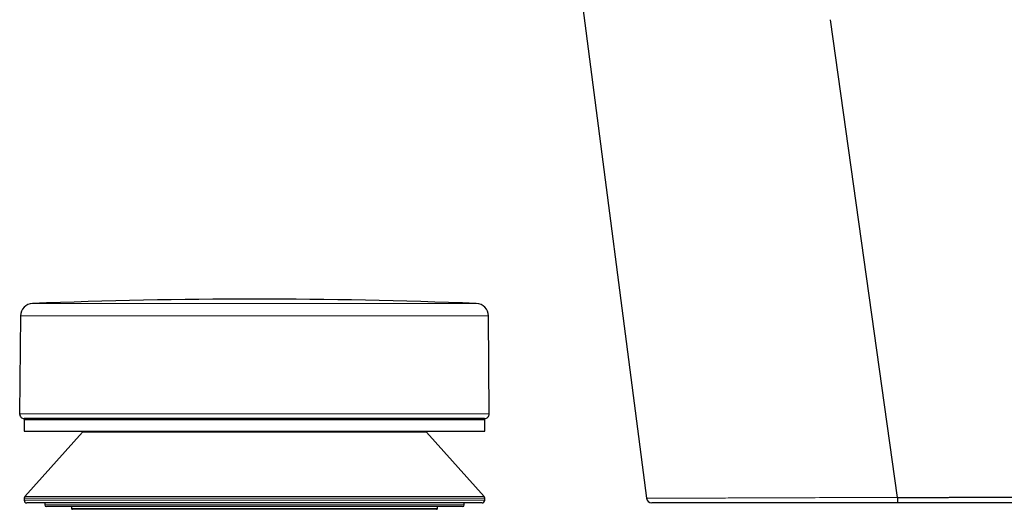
# Model space of a CAD drawing. Header units: millimetres. Extents: x 8 to 869, y 12 to 834.
# Tile 21 of 217: x 48 to 157, y 615 to 669. Entities that reach past the tile are written whole.
import ezdxf

# ---------------------------------------------------------------- set-up
doc = ezdxf.new("R2010")
doc.units = ezdxf.units.MM

msp = doc.modelspace()

# ---------------------------------------------------------------- linework, layer by layer
at = {"color": 7, "linetype": 'Continuous', "lineweight": 30}
for p, q in [((109.44, 680.05), (117.79, 615.89)), ((145.59, 615.97), (138.16, 668.83)), ((48.47, 636.05), (48.38, 625.22)), ((100.37, 625.22), (100.29, 636.05)), ((99.87, 624.71), (48.88, 624.71)), ((48.88, 624.61), (48.88, 623.31)), ((48.88, 624.61), (99.88, 624.61)), ((99.88, 623.31), (99.88, 624.61)), ((48.88, 623.31), (92.41, 623.31)), ((55.33, 623.21), (48.95, 616.09)), ((60.91, 623.21), (55.33, 623.21)), ((93.43, 623.21), (60.91, 623.21)), ((92.41, 623.31), (99.88, 623.31)), ((99.8, 616.09), (93.43, 623.21)), ((48.88, 615.89), (48.88, 615.66)), ((56.56, 615.36), (49.18, 615.36)), ((51.15, 615.36), (51.15, 615.16)), ((58.09, 614.96), (51.35, 614.96)), ((54.13, 614.96), (54.13, 614.76)), ((99.58, 615.36), (56.56, 615.36)), ((97.41, 614.96), (58.09, 614.96)), ((94.63, 614.76), (94.63, 614.96)), ((97.61, 615.16), (97.61, 615.36)), ((99.88, 615.66), (99.88, 615.89)), ((117.79, 615.89), (117.79, 615.89)), ((74.38, 614.66), (54.23, 614.66)), ((94.53, 614.66), (74.38, 614.66))]:
    msp.add_line(p, q, dxfattribs=at)
at = {"color": 252, "linetype": 'Continuous', "lineweight": 0}
for p, q in [((49.81, 637.44), (98.94, 637.44)), ((56.06, 636.05), (48.47, 636.05)), ((100.29, 636.05), (56.06, 636.05)), ((48.38, 625.22), (56, 625.22)), ((56, 625.22), (100.37, 625.22)), ((48.95, 616.09), (99.8, 616.09)), ((99.88, 615.89), (48.88, 615.89)), ((48.88, 615.66), (56.35, 615.66)), ((51.15, 615.16), (57.95, 615.16)), ((56.35, 615.66), (99.88, 615.66)), ((57.95, 615.16), (97.61, 615.16)), ((54.13, 614.76), (74.38, 614.76)), ((74.38, 614.76), (94.63, 614.76))]:
    msp.add_line(p, q, dxfattribs=at)
at = {"color": 252, "linetype": 'Continuous', "lineweight": 0, "flags": 128}
msp.add_lwpolyline([(117.79, 615.89), (117.79, 615.89), (117.79, 615.89), (117.81, 615.89), (117.84, 615.89), (117.89, 615.89), (117.94, 615.89), (118.02, 615.89), (118.11, 615.89), (118.19, 615.89), (118.28, 615.89), (118.38, 615.89), (118.49, 615.89), (118.63, 615.89), (118.8, 615.89), (118.97, 615.89), (119.16, 615.89), (119.36, 615.89), (119.58, 615.89), (119.77, 615.89), (119.98, 615.89), (120.2, 615.89), (120.42, 615.89), (120.66, 615.9), (120.91, 615.9), (121.2, 615.9), (121.5, 615.9), (121.78, 615.9), (122.07, 615.9), (122.38, 615.9), (122.69, 615.9), (122.98, 615.9), (123.27, 615.9), (123.58, 615.91), (123.89, 615.91), (124.25, 615.91), (124.61, 615.91), (124.98, 615.91), (125.36, 615.91), (125.79, 615.91), (126.23, 615.91), (126.53, 615.91), (126.83, 615.92), (127.13, 615.92), (127.44, 615.92), (127.84, 615.92), (128.25, 615.92), (128.66, 615.92), (129.09, 615.92), (129.51, 615.92), (129.95, 615.93), (130.36, 615.93), (130.78, 615.93), (131.2, 615.93), (131.63, 615.93), (132.06, 615.93), (132.5, 615.93), (132.82, 615.93), (133.14, 615.93), (133.46, 615.94), (133.79, 615.94), (134.22, 615.94), (134.67, 615.94), (135.11, 615.94), (135.56, 615.94), (136.01, 615.94), (136.46, 615.94), (136.96, 615.95), (137.46, 615.95), (137.96, 615.95), (138.46, 615.95), (138.97, 615.95), (139.48, 615.95), (140.04, 615.95), (140.6, 615.96), (141.17, 615.96), (141.74, 615.96), (142.32, 615.96), (142.89, 615.96), (143.49, 615.96), (144.09, 615.96), (144.46, 615.97), (144.84, 615.97), (145.21, 615.97), (145.59, 615.97), (145.59, 615.97), (145.59, 615.97)], dxfattribs=at)
at = {"color": 7, "linetype": 'Continuous', "lineweight": 30}
for centre, radius, start, end in [((74.38, 2.7), 635.21, 87.78371, 92.21629), ((49.87, 636.04), 1.4, 92.2163, 179.5562), ((98.89, 636.04), 1.4, 0.4438, 87.7837), ((48.88, 625.21), 0.5, 179.5562, 270), ((99.87, 625.21), 0.5, 270, 0.4438), ((49.18, 615.89), 0.3, 138.1897, 180), ((99.58, 615.89), 0.3, 0, 41.8103), ((49.18, 615.66), 0.3, 180, 270), ((51.35, 615.16), 0.2, 181, 270), ((97.41, 615.16), 0.2, 270, 359), ((99.58, 615.66), 0.3, 270, 0), ((118.38, 615.96), 0.6, 187.4207, 270), ((54.23, 614.76), 0.1, 180, 270), ((94.53, 614.76), 0.1, 270, 0)]:
    msp.add_arc(centre, radius, start, end, dxfattribs=at)
for points, knots in [([(145.59, 615.97), (145.69, 615.97), (145.96, 615.97), (146.39, 615.97), (146.9, 615.97), (147.41, 615.97), (147.91, 615.98), (148.42, 615.98), (148.93, 615.98), (149.44, 615.98), (149.95, 615.98), (150.46, 615.98), (150.97, 615.98), (151.48, 615.99), (151.99, 615.99), (152.5, 615.99), (153.01, 615.99), (153.52, 615.99), (154.03, 615.99), (154.53, 615.99), (155, 616), (155.42, 616), (155.79, 616), (156.17, 616), (156.58, 616), (157.03, 616), (157.52, 616), (158.01, 616.01), (158.49, 616.01), (158.96, 616.01), (159.43, 616.01), (159.9, 616.01), (160.36, 616.01), (160.81, 616.01), (161.26, 616.01), (161.71, 616.02), (162.11, 616.02), (162.47, 616.02), (162.79, 616.02), (163.11, 616.02), (163.42, 616.02), (163.73, 616.02), (164.03, 616.02), (164.33, 616.02), (164.66, 616.02), (165.01, 616.03), (165.39, 616.03), (165.76, 616.03), (166.13, 616.03), (166.49, 616.03), (166.84, 616.03), (167.18, 616.03), (167.51, 616.03), (167.84, 616.03), (168.16, 616.04), (168.47, 616.04), (168.74, 616.04), (168.99, 616.04), (169.21, 616.04), (169.42, 616.04), (169.63, 616.04), (169.85, 616.04), (170.07, 616.04), (170.29, 616.04), (170.51, 616.04), (170.74, 616.04), (170.98, 616.04), (171.2, 616.04), (171.41, 616.05), (171.62, 616.05), (171.8, 616.05), (171.97, 616.05), (172.11, 616.05), (172.25, 616.05), (172.39, 616.05), (172.51, 616.05), (172.64, 616.05), (172.78, 616.05), (172.9, 616.05), (172.98, 616.05), (173.05, 616.05), (173.1, 616.05), (173.16, 616.05), (173.22, 616.05), (173.28, 616.05), (173.32, 616.05), (173.35, 616.05), (173.38, 616.05), (173.4, 616.05), (173.4, 616.05), (173.4, 616.05), (173.4, 616.05)], [0, 0, 0, 0, 0.006979, 0.018761, 0.030543, 0.042325, 0.05414, 0.065956, 0.07777, 0.089808, 0.101847, 0.113884, 0.125957, 0.138031, 0.150104, 0.162404, 0.174705, 0.187005, 0.199344, 0.211683, 0.224021, 0.233371, 0.242722, 0.25208, 0.261438, 0.273893, 0.28635, 0.298806, 0.311303, 0.3238, 0.336297, 0.34872, 0.361144, 0.373567, 0.386031, 0.398496, 0.41096, 0.420292, 0.429624, 0.438964, 0.448304, 0.457497, 0.466689, 0.475889, 0.485089, 0.497336, 0.509584, 0.521831, 0.534119, 0.546408, 0.558696, 0.570913, 0.583132, 0.595349, 0.607608, 0.619868, 0.632128, 0.641308, 0.650488, 0.659676, 0.668864, 0.679292, 0.689721, 0.700161, 0.710601, 0.72328, 0.73596, 0.74864, 0.761368, 0.774097, 0.786825, 0.797632, 0.80844, 0.819247, 0.830084, 0.840922, 0.851759, 0.867058, 0.882366, 0.890989, 0.899613, 0.908244, 0.916875, 0.928371, 0.939869, 0.951366, 0.962899, 0.974434, 0.985968, 0.997453, 1, 1, 1, 1]), ([(145.59, 615.36), (145.37, 615.36), (144.93, 615.36), (144.27, 615.36), (143.61, 615.36), (142.98, 615.36), (142.38, 615.36), (141.82, 615.36), (141.25, 615.36), (140.69, 615.36), (140.12, 615.36), (139.56, 615.36), (139, 615.36), (138.43, 615.36), (137.87, 615.36), (137.32, 615.36), (136.76, 615.36), (136.21, 615.36), (135.66, 615.36), (135.12, 615.36), (134.57, 615.36), (134.05, 615.36), (133.53, 615.36), (133.04, 615.36), (132.55, 615.36), (132.06, 615.36), (131.58, 615.36), (131.1, 615.36), (130.63, 615.36), (130.16, 615.36), (129.7, 615.36), (129.24, 615.36), (128.79, 615.36), (128.35, 615.36), (127.91, 615.36), (127.48, 615.36), (127.06, 615.36), (126.67, 615.36), (126.33, 615.36), (126.02, 615.36), (125.71, 615.36), (125.4, 615.36), (125.08, 615.36), (124.76, 615.36), (124.44, 615.36), (124.13, 615.36), (123.83, 615.36), (123.5, 615.36), (123.16, 615.36), (122.8, 615.36), (122.45, 615.36), (122.16, 615.36), (121.94, 615.36), (121.76, 615.36), (121.6, 615.36), (121.42, 615.36), (121.23, 615.36), (121.04, 615.36), (120.86, 615.36), (120.67, 615.36), (120.5, 615.36), (120.32, 615.36), (120.15, 615.36), (119.99, 615.36), (119.84, 615.36), (119.67, 615.36), (119.5, 615.36), (119.31, 615.36), (119.15, 615.36), (119.02, 615.36), (118.91, 615.36), (118.83, 615.36), (118.76, 615.36), (118.69, 615.36), (118.63, 615.36), (118.58, 615.36), (118.53, 615.36), (118.48, 615.36), (118.45, 615.36), (118.42, 615.36), (118.4, 615.36), (118.39, 615.36), (118.38, 615.36), (118.38, 615.36), (118.38, 615.36)], [0, 0, 0, 0, 0.015709, 0.031417, 0.047159, 0.062901, 0.076501, 0.090102, 0.103702, 0.117353, 0.131004, 0.144655, 0.158464, 0.172274, 0.186083, 0.199946, 0.21381, 0.227672, 0.241663, 0.255653, 0.269668, 0.283683, 0.296862, 0.310042, 0.32322, 0.336446, 0.349674, 0.3629, 0.376193, 0.389486, 0.4028, 0.416115, 0.429498, 0.442883, 0.456266, 0.4697, 0.483135, 0.49657, 0.506949, 0.517329, 0.527719, 0.538109, 0.549683, 0.561258, 0.572831, 0.58444, 0.596049, 0.607657, 0.622732, 0.637807, 0.652917, 0.668027, 0.676167, 0.684308, 0.692454, 0.7006, 0.710686, 0.720773, 0.73087, 0.740968, 0.751538, 0.762109, 0.77268, 0.783279, 0.793879, 0.804478, 0.819873, 0.835267, 0.850702, 0.866137, 0.875838, 0.885539, 0.89525, 0.904961, 0.915003, 0.925045, 0.935098, 0.94515, 0.955704, 0.966259, 0.976812, 0.987395, 0.997978, 1, 1, 1, 1]), ([(172.81, 615.36), (172.81, 615.36), (172.81, 615.36), (172.79, 615.36), (172.77, 615.36), (172.73, 615.36), (172.68, 615.36), (172.61, 615.36), (172.54, 615.36), (172.46, 615.36), (172.38, 615.36), (172.28, 615.36), (172.18, 615.36), (172.07, 615.36), (171.94, 615.36), (171.8, 615.36), (171.65, 615.36), (171.48, 615.36), (171.3, 615.36), (171.1, 615.36), (170.88, 615.36), (170.66, 615.36), (170.41, 615.36), (170.16, 615.36), (169.9, 615.36), (169.64, 615.36), (169.38, 615.36), (169.11, 615.36), (168.82, 615.36), (168.53, 615.36), (168.23, 615.36), (167.92, 615.36), (167.6, 615.36), (167.27, 615.36), (166.93, 615.36), (166.58, 615.36), (166.22, 615.36), (165.86, 615.36), (165.48, 615.36), (165.1, 615.36), (164.71, 615.36), (164.31, 615.36), (163.9, 615.36), (163.48, 615.36), (163.06, 615.36), (162.63, 615.36), (162.19, 615.36), (161.74, 615.36), (161.28, 615.36), (160.82, 615.36), (160.35, 615.36), (159.87, 615.36), (159.39, 615.36), (158.9, 615.36), (158.4, 615.36), (157.9, 615.36), (157.36, 615.36), (156.79, 615.36), (156.18, 615.36), (155.56, 615.36), (154.93, 615.36), (154.3, 615.36), (153.69, 615.36), (153.1, 615.36), (152.53, 615.36), (151.95, 615.36), (151.37, 615.36), (150.79, 615.36), (150.27, 615.36), (149.8, 615.36), (149.39, 615.36), (148.99, 615.36), (148.59, 615.36), (148.21, 615.36), (147.83, 615.36), (147.46, 615.36), (147.09, 615.36), (146.71, 615.36), (146.34, 615.36), (145.96, 615.36), (145.71, 615.36), (145.59, 615.36)], [0, 0, 0, 0, 0.008487, 0.021836, 0.035187, 0.048535, 0.061943, 0.075352, 0.08876, 0.100349, 0.111939, 0.123528, 0.135155, 0.146783, 0.158411, 0.171149, 0.183887, 0.196648, 0.209408, 0.223304, 0.237202, 0.251097, 0.265058, 0.27902, 0.29298, 0.305729, 0.318479, 0.331228, 0.344026, 0.356825, 0.369622, 0.382473, 0.395325, 0.408176, 0.421075, 0.433976, 0.446876, 0.459842, 0.472809, 0.485797, 0.498785, 0.511838, 0.524892, 0.537945, 0.551046, 0.564149, 0.577251, 0.590458, 0.603664, 0.616892, 0.630121, 0.643454, 0.656789, 0.670123, 0.683506, 0.696891, 0.710275, 0.726048, 0.741824, 0.757598, 0.773454, 0.789312, 0.805168, 0.819224, 0.833281, 0.847337, 0.861449, 0.875563, 0.889675, 0.899442, 0.909209, 0.918984, 0.928759, 0.937648, 0.946538, 0.955433, 0.964329, 0.973243, 0.982158, 0.991079, 1, 1, 1, 1])]:
    msp.add_open_spline(points, degree=3, knots=knots, dxfattribs=at)
msp.add_open_spline([(145.59, 615.97), (145.59, 615.94), (145.59, 615.89), (145.59, 615.81), (145.59, 615.74), (145.59, 615.67), (145.59, 615.6), (145.59, 615.54), (145.59, 615.49), (145.59, 615.44), (145.59, 615.41), (145.59, 615.38), (145.59, 615.37), (145.59, 615.36), (145.59, 615.36)], degree=3, dxfattribs=at)

doc.saveas('drawing.dxf')
